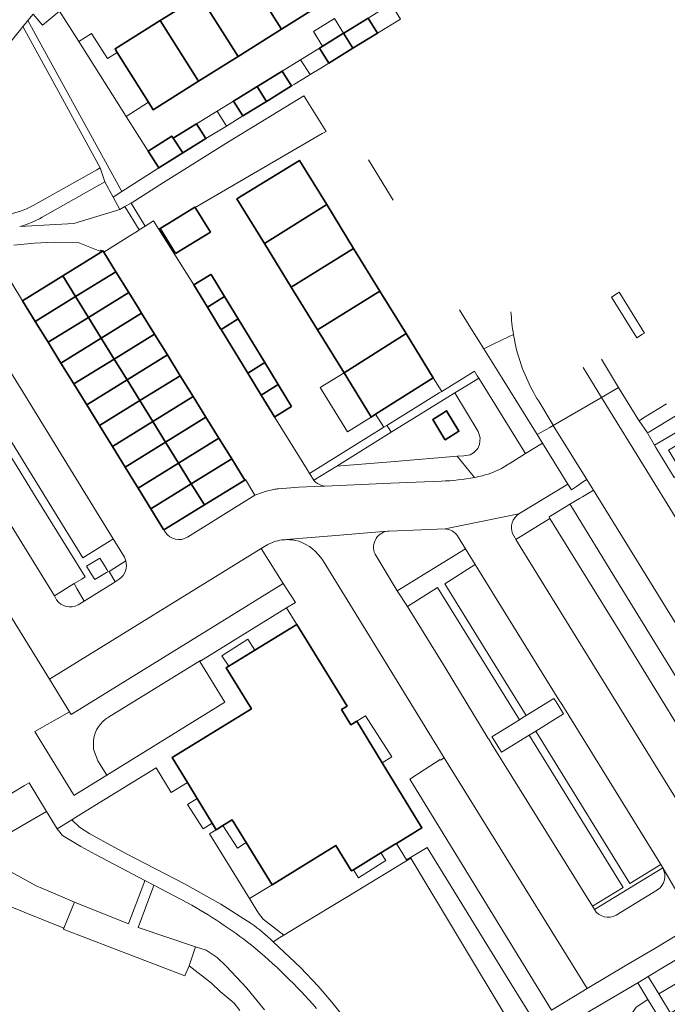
# Model space of a CAD drawing. Extents: x 147051 to 149075, y 463071 to 465537.
# Tile 195 of 229: x 147642 to 147724, y 465073 to 465197. Entities that reach past the tile are written whole.
import ezdxf

# ---------------------------------------------------------------- set-up
doc = ezdxf.new("R2010")
doc.units = 0
doc.header["$LTSCALE"] = 0.5
for name, color, linetype, lineweight in [('B-PV-GR-BEPLANTING_CULTUUR_BODEMBEDEKKER-GV', 252, 'CONTINUOUS', 18), ('B-PV-GR-BEPLANTING_CULTUUR_HEESTERS-GV', 252, 'CONTINUOUS', 18), ('B-PV-GR-STRUIK-GV', 252, 'CONTINUOUS', 13), ('B-PV-OG-BEBOUWING-GV', 6, 'CONTINUOUS', 35), ('B-PV-OG-BEBOUWING_LUIFEL-GV', 6, 'CONTINUOUS', 18), ('B-PV-OG-TERREIN_BEGROEID-GV', 252, 'CONTINUOUS', 18), ('B-PV-OG-TERREIN_ERF-GV', 252, 'CONTINUOUS', 18), ('B-PV-OG-WATER_MEER-GV', 252, 'CONTINUOUS', 18), ('B-PV-VH-GESLOTENVERHARDING-GV', 252, 'CONTINUOUS', 18), ('B-PV-VH-GESLOTENVERHARDING_ASFALT-GV', 252, 'CONTINUOUS', 18), ('B-PV-VH-OPENVERHARDING_BETONSTRAATSTEEN-GV', 252, 'CONTINUOUS', 18), ('B-PV-VH-OPENVERHARDING_TEGEL-GV', 252, 'CONTINUOUS', 18)]:
    doc.layers.add(name, color=color, linetype=linetype, lineweight=lineweight)

msp = doc.modelspace()

# ---------------------------------------------------------------- linework, layer by layer
at = {"layer": 'B-PV-GR-BEPLANTING_CULTUUR_BODEMBEDEKKER-GV', "flags": 128}
for points in [[(147695.724, 465132.773), (147688.717, 465132.503)], [(147698.292, 465130.269), (147697.272, 465131.903)], [(147689.708, 465125.031), (147698.292, 465130.269)], [(147687.061, 465129.406), (147689.708, 465125.031)]]:
    msp.add_lwpolyline(points, dxfattribs=at)
at = {"layer": 'B-PV-GR-BEPLANTING_CULTUUR_BODEMBEDEKKER-GV'}
for points in [[(147697.272, 465131.903, 0.2324683), (147695.724, 465132.773)], [(147688.509, 465132.486, 0.5449455), (147687.061, 465129.406)], [(147688.717, 465132.503, 0.023879), (147688.509, 465132.486)]]:
    msp.add_lwpolyline(points, format="xyb", dxfattribs=at)
at = {"layer": 'B-PV-GR-BEPLANTING_CULTUUR_HEESTERS-GV', "flags": 128}
for points in [[(147654.952, 465172.843), (147649.174, 465171.058)], [(147655.585, 465173.193), (147654.952, 465172.843)], [(147657.38, 465170.258), (147655.585, 465173.193)], [(147649.174, 465171.058), (147642.407, 465170.678)], [(147656.22, 465169.537), (147657.169, 465170.127)], [(147657.169, 465170.127), (147657.38, 465170.258)], [(147641.669, 465168.367), (147644.221, 465168.585)], [(147644.221, 465168.585), (147641.669, 465168.367)], [(147644.221, 465168.585), (147646.781, 465168.71)], [(147646.781, 465168.71), (147644.221, 465168.585)], [(147646.781, 465168.71), (147649.719, 465168.687)], [(147649.719, 465168.687), (147646.781, 465168.71)], [(147649.719, 465168.687), (147652.442, 465167.608)], [(147652.442, 465167.608), (147649.719, 465168.687)], [(147652.936, 465167.497), (147656.22, 465169.537)], [(147647.8, 465164.516), (147652.849, 465167.637)], [(147652.442, 465167.608), (147652.619, 465167.714)], [(147652.619, 465167.714), (147652.442, 465167.608)], [(147652.619, 465167.714), (147652.849, 465167.637)], [(147652.849, 465167.637), (147652.619, 465167.714)], [(147652.849, 465167.637), (147652.936, 465167.497)], [(147639.587, 465166.564), (147642.632, 465161.586)], [(147642.75, 465161.394), (147647.8, 465164.516)], [(147642.632, 465161.586), (147642.75, 465161.394)], [(147697.531, 465160.252), (147698.745, 465158.29)], [(147698.745, 465158.29), (147700.576, 465155.347)], [(147701.646, 465155.918), (147703.757, 465156.895)], [(147703.757, 465156.895), (147704.294, 465157.143)], [(147700.576, 465155.347), (147701.646, 465155.918)], [(147715.306, 465154.051), (147717.467, 465150.522)], [(147699.475, 465151.404), (147696.925, 465149.823)], [(147699.928, 465151.695), (147699.475, 465151.404)], [(147705.708, 465142.35), (147699.928, 465151.695)], [(147717.467, 465150.522), (147719.892, 465146.563)], [(147696.925, 465149.823), (147699.849, 465144.982)], [(147720.603, 465146.697), (147723.473, 465148.455)], [(147719.892, 465146.563), (147720.026, 465146.344)], [(147720.026, 465146.344), (147720.603, 465146.697)], [(147699.849, 465144.982), (147700.119, 465144.212)], [(147700.119, 465144.212), (147700.048, 465143.36)], [(147699.808, 465142.844), (147699.299, 465142.315)], [(147700.048, 465143.36), (147699.808, 465142.844)], [(147689.436, 465141.25), (147682.148, 465140.663)], [(147697.246, 465141.879), (147689.436, 465141.25)], [(147698.079, 465141.946), (147697.246, 465141.879)], [(147699.403, 465139.23), (147697.246, 465141.879)], [(147697.246, 465141.879), (147699.403, 465139.23)], [(147698.858, 465142.08), (147698.079, 465141.946)], [(147699.299, 465142.315), (147698.858, 465142.08)], [(147703.739, 465140.944), (147705.792, 465142.214)], [(147705.792, 465142.214), (147705.708, 465142.35)], [(147682.148, 465140.663), (147679.268, 465138.877)], [(147703.105, 465140.552), (147703.564, 465140.836)], [(147703.564, 465140.836), (147703.643, 465140.876)], [(147703.643, 465140.876), (147703.739, 465140.944)], [(147670.609, 465138.907), (147670.209, 465138.659)], [(147670.696, 465138.959), (147670.609, 465138.907)], [(147671.866, 465136.995), (147670.696, 465138.959)], [(147679.268, 465138.877), (147679.285, 465138.849)], [(147670.209, 465138.659), (147665.547, 465135.778)], [(147680.229, 465138.217), (147680.644, 465138.137)], [(147680.644, 465138.137), (147688.922, 465138.499)], [(147688.922, 465138.499), (147695.254, 465138.77)], [(147663.437, 465131.752), (147671.866, 465136.995)], [(147665.547, 465135.778), (147660.484, 465132.648)], [(147710.893, 465135.587), (147708.764, 465134.305)], [(147711.358, 465135.871), (147710.893, 465135.587)], [(147711.462, 465135.704), (147711.358, 465135.871)], [(147717.202, 465126.354), (147711.462, 465135.704)], [(147708.764, 465134.305), (147708.814, 465134.18)], [(147708.814, 465134.18), (147708.854, 465134.083)], [(147708.854, 465134.083), (147718.143, 465119.056)], [(147660.484, 465132.648), (147660.678, 465132.337)], [(147655.254, 465128.492), (147653.61, 465127.445)], [(147655.71, 465128.782), (147655.254, 465128.492)], [(147653.61, 465127.445), (147654.382, 465126.128)], [(147654.382, 465126.128), (147654.892, 465126.478)], [(147649.228, 465125.918), (147646.759, 465124.385)], [(147649.274, 465125.84), (147649.228, 465125.918)], [(147649.577, 465125.322), (147649.274, 465125.84)], [(147650.505, 465123.736), (147649.577, 465125.322)], [(147675.417, 465125.947), (147667.176, 465120.845)], [(147676.965, 465123.569), (147675.417, 465125.947)], [(147738.967, 465090.962), (147717.202, 465126.354)], [(147646.759, 465124.385), (147647.039, 465123.889)], [(147649.715, 465123.255), (147650.505, 465123.736)], [(147665.107, 465116.225), (147675.861, 465122.885)], [(147675.861, 465122.885), (147676.965, 465123.569)], [(147667.176, 465120.845), (147648.847, 465109.496)], [(147718.143, 465119.056), (147729.475, 465100.577)], [(147665.064, 465116.298), (147653.525, 465109.186)], [(147653.525, 465109.186), (147665.064, 465116.298)], [(147664.988, 465116.151), (147665.107, 465116.225)], [(147668.128, 465111.043), (147664.988, 465116.151)], [(147665.107, 465116.225), (147665.064, 465116.298)], [(147665.064, 465116.298), (147665.107, 465116.225)], [(147653.319, 465101.898), (147668.128, 465111.043)], [(147648.651, 465109.842), (147644.306, 465107.385)], [(147648.773, 465109.626), (147648.651, 465109.842)], [(147648.847, 465109.496), (147648.773, 465109.626)], [(147644.306, 465107.385), (147644.809, 465106.562)], [(147644.809, 465106.562), (147649.136, 465099.474)], [(147651.658, 465106.305), (147651.672, 465105.163)], [(147651.672, 465105.163), (147651.658, 465106.305)], [(147651.672, 465105.163), (147652.218, 465103.682)], [(147652.218, 465103.682), (147651.672, 465105.163)], [(147652.218, 465103.682), (147653.311, 465101.909)], [(147653.311, 465101.909), (147652.218, 465103.682)], [(147649.207, 465099.358), (147653.319, 465101.898)], [(147653.311, 465101.909), (147653.319, 465101.898)], [(147653.319, 465101.898), (147653.311, 465101.909)], [(147649.136, 465099.474), (147649.207, 465099.358)], [(147722.989, 465090.279), (147714.427, 465085.068)], [(147717.144, 465084.367), (147722.345, 465087.542)]]:
    msp.add_lwpolyline(points, dxfattribs=at)
at = {"layer": 'B-PV-GR-BEPLANTING_CULTUUR_HEESTERS-GV'}
for points in [[(147704.294, 465157.143, -0.025857), (147703.968, 465160.003)], [(147700.408, 465139.443, 0.0699844), (147703.105, 465140.552)], [(147679.285, 465138.849, 0.130858), (147680.229, 465138.217)], [(147695.254, 465138.77, 0.0400254), (147699.403, 465139.23)], [(147699.403, 465139.23, 0.0110802), (147700.408, 465139.443)], [(147660.678, 465132.337, 0.4034811), (147663.437, 465131.752)], [(147654.892, 465126.478, 0.3089204), (147655.71, 465128.782)], [(147647.039, 465123.889, 0.3826098), (147649.715, 465123.255)], [(147653.525, 465109.186, 0.225336), (147651.658, 465106.305)], [(147651.658, 465106.305, -0.225336), (147653.525, 465109.186)], [(147722.345, 465087.542, 0.391732), (147722.989, 465090.279)], [(147714.427, 465085.068, 0.4082485), (147717.144, 465084.367)]]:
    msp.add_lwpolyline(points, format="xyb", dxfattribs=at)
at = {"layer": 'B-PV-GR-BEPLANTING_CULTUUR_HEESTERS-GV', "flags": 128}
for points in [[(147744.872, 465151.885), (147745.712, 465152.405), (147743.54, 465155.95), (147742.694, 465155.44), (147729.582, 465147.749), (147721.954, 465143.275), (147722.125, 465142.973), (147724.432, 465139.233), (147724.672, 465139.381), (147725.449, 465139.862), (147723.716, 465142.671), (147743.298, 465154.454)], [(147688.695, 465145.343), (147688.974, 465144.894), (147696.925, 465149.823), (147699.475, 465151.404), (147699.928, 465151.695), (147699.751, 465151.981), (147699.394, 465152.559), (147698.948, 465152.276), (147695.292, 465150.009), (147694.993, 465149.824), (147688.437, 465145.759)], [(147698.858, 465142.08), (147699.299, 465142.315), (147699.808, 465142.844), (147700.048, 465143.36), (147700.119, 465144.212), (147699.849, 465144.982), (147696.925, 465149.823), (147688.974, 465144.894), (147682.148, 465140.663), (147689.436, 465141.25), (147697.246, 465141.879), (147698.079, 465141.946)], [(147695.736, 465143.938), (147695.693, 465144.007), (147694.162, 465146.49), (147695.504, 465147.345), (147695.882, 465147.586), (147697.455, 465145.026)], [(147678.73, 465139.741), (147679.268, 465138.877), (147682.148, 465140.663), (147688.974, 465144.894), (147688.695, 465145.343), (147688.437, 465145.759), (147688.043, 465145.515), (147684.274, 465143.178)], [(147705.046, 465108.853), (147701.582, 465106.724), (147701.621, 465106.662), (147702.184, 465105.754), (147702.786, 465104.785), (147706.24, 465106.905), (147707.104, 465107.429), (147710.55, 465109.593), (147709.954, 465110.56), (147709.619, 465111.104), (147709.359, 465111.526), (147705.893, 465109.371), (147705.475, 465109.115)], [(147626.785, 465097.804), (147627.636, 465097.299), (147633.866, 465093.82), (147636.851, 465092.192), (147645.78, 465097.37), (147643.613, 465100.964), (147643.026, 465100.611), (147640.238, 465098.937), (147640.131, 465099.114), (147639.005, 465100.981), (147638.052, 465100.398), (147636.965, 465099.733), (147633.759, 465097.773), (147633.468, 465097.595), (147633.241, 465097.965), (147631.546, 465100.725), (147630.835, 465100.289)], [(147675.503, 465081.831), (147677.761, 465083.204), (147683.313, 465086.582), (147691.424, 465091.515), (147691.368, 465091.595), (147690.862, 465091.29), (147689.618, 465093.355), (147689.371, 465093.203), (147687.68, 465092.162), (147684.233, 465090.041), (147683.989, 465089.891), (147683.947, 465089.959), (147682.037, 465093.07), (147674.032, 465088.158), (147671.216, 465086.43), (147672.344, 465084.603), (147672.933, 465083.862), (147673.296, 465083.543)], [(147704.936, 465068.982), (147705.123, 465068.901), (147705.208, 465069.047), (147706.066, 465070.513), (147706.261, 465070.673), (147706.84, 465071.149), (147703.946, 465075.783), (147693.458, 465092.854), (147691.368, 465091.595), (147691.424, 465091.515), (147703.638, 465071.184)], [(147730.796, 465079.376), (147722.516, 465074.471), (147723.977, 465072.067), (147732.224, 465077.082)], [(147721.14, 465073.774), (147719.674, 465072.804), (147713.148, 465063.352), (147715.237, 465061.714), (147721.262, 465070.38), (147722.664, 465071.256)]]:
    msp.add_lwpolyline(points, close=True, dxfattribs=at)
at = {"layer": 'B-PV-GR-STRUIK-GV', "flags": 128}
msp.add_lwpolyline([(147642.407, 465170.678), (147649.174, 465171.058), (147654.952, 465172.843), (147654.118, 465174.389), (147653.093, 465176.29), (147645.208, 465171.849)], dxfattribs=at)
at = {"layer": 'B-PV-GR-STRUIK-GV'}
msp.add_lwpolyline([(147645.208, 465171.849, -0.0532853), (147642.407, 465170.678)], format="xyb", dxfattribs=at)
at = {"layer": 'B-PV-OG-BEBOUWING-GV', "flags": 128}
for points in [[(147675.762, 465206.398), (147670.403, 465203.033), (147675.203, 465195.427), (147680.552, 465198.787)], [(147670.403, 465203.033), (147664.984, 465199.63), (147669.775, 465192.019), (147675.203, 465195.427)], [(147664.984, 465199.63), (147660.023, 465196.515), (147664.807, 465188.899), (147669.775, 465192.019)], [(147686.071, 465196.808), (147683.018, 465194.93), (147682.99, 465194.913), (147684.027, 465193.266), (147684.171, 465193.037), (147687.25, 465194.931)], [(147654.631, 465192.509), (147658.553, 465186.264), (147659.135, 465185.337), (147664.807, 465188.899), (147660.023, 465196.515), (147654.352, 465192.953)], [(147681.143, 465191.175), (147684.171, 465193.037), (147684.027, 465193.266), (147682.99, 465194.913), (147679.964, 465193.052)], [(147675.649, 465189.637), (147675.305, 465190.186), (147672.246, 465188.305), (147672.15, 465188.246), (147673.25, 465186.498), (147673.33, 465186.372), (147676.481, 465188.311)], [(147670.366, 465184.549), (147673.33, 465186.372), (147673.25, 465186.498), (147672.15, 465188.246), (147669.188, 465186.424)], [(147664.571, 465183.584), (147661.64, 465181.781), (147662.859, 465179.929), (147665.75, 465181.708)], [(147662.859, 465179.929), (147661.64, 465181.781), (147661.471, 465182.027), (147658.505, 465180.147), (147659.846, 465178.032)], [(147673.072, 465168.569), (147680.879, 465173.432), (147677.466, 465178.981), (147669.632, 465174.163)], [(147680.879, 465173.432), (147673.072, 465168.569), (147676.442, 465163.089), (147684.252, 465167.947)], [(147661.949, 465167.291), (147666.302, 465169.997), (147664.398, 465173.06), (147664.352, 465173.134), (147661.729, 465171.503), (147659.999, 465170.428)], [(147652.849, 465167.637), (147647.8, 465164.516), (147649.411, 465161.907), (147654.461, 465165.029), (147652.936, 465167.497)], [(147687.553, 465162.58), (147684.252, 465167.947), (147676.442, 465163.089), (147679.745, 465157.719)], [(147656.074, 465162.42), (147654.461, 465165.029), (147649.411, 465161.907), (147651.023, 465159.297)], [(147649.411, 465161.907), (147647.8, 465164.516), (147642.75, 465161.394), (147644.36, 465158.785)], [(147665.928, 465160.574), (147668.08, 465161.9), (147666.382, 465164.685), (147666.344, 465164.662), (147664.221, 465163.367)], [(147657.686, 465159.812), (147657.374, 465160.318), (147656.074, 465162.42), (147651.023, 465159.297), (147652.634, 465156.689)], [(147687.553, 465162.58), (147679.745, 465157.719), (147683.057, 465152.334), (147690.821, 465157.266)], [(147649.411, 465161.907), (147644.36, 465158.785), (147645.97, 465156.174), (147651.023, 465159.297)], [(147667.588, 465157.859), (147667.636, 465157.78), (147669.778, 465159.115), (147668.08, 465161.9), (147665.928, 465160.574)], [(147652.634, 465156.689), (147654.245, 465154.08), (147659.298, 465157.204), (147657.686, 465159.812)], [(147645.97, 465156.174), (147647.58, 465153.565), (147652.634, 465156.689), (147651.023, 465159.297)], [(147670.98, 465152.303), (147673.118, 465153.636), (147669.778, 465159.115), (147667.636, 465157.78), (147670.861, 465152.497), (147670.862, 465152.496)], [(147654.245, 465154.08), (147652.634, 465156.689), (147647.58, 465153.565), (147649.19, 465150.955)], [(147654.245, 465154.08), (147655.856, 465151.47), (147660.91, 465154.595), (147659.298, 465157.204)], [(147686.372, 465146.944), (147686.458, 465146.803), (147687.013, 465147.145), (147694.237, 465151.711), (147690.821, 465157.266), (147683.057, 465152.334)], [(147654.245, 465154.08), (147649.19, 465150.955), (147650.8, 465148.346), (147655.856, 465151.47)], [(147655.856, 465151.47), (147657.467, 465148.861), (147662.523, 465151.987), (147660.91, 465154.595)], [(147670.98, 465152.303), (147672.68, 465149.555), (147674.799, 465150.879), (147673.118, 465153.636)], [(147650.8, 465148.346), (147652.41, 465145.735), (147657.467, 465148.861), (147655.856, 465151.47)], [(147664.135, 465149.38), (147662.523, 465151.987), (147657.467, 465148.861), (147659.078, 465146.254)], [(147676.481, 465148.121), (147674.799, 465150.879), (147672.68, 465149.555), (147674.333, 465146.811), (147674.366, 465146.831)], [(147659.078, 465146.254), (147657.467, 465148.861), (147652.41, 465145.735), (147654.019, 465143.127)], [(147665.747, 465146.771), (147664.135, 465149.38), (147659.078, 465146.254), (147660.689, 465143.645)], [(147695.693, 465144.007), (147695.736, 465143.938), (147697.455, 465145.026), (147695.882, 465147.586), (147695.504, 465147.345), (147694.162, 465146.49)], [(147659.078, 465146.254), (147654.019, 465143.127), (147655.629, 465140.518), (147660.689, 465143.645)], [(147660.689, 465143.645), (147662.3, 465141.035), (147667.359, 465144.163), (147665.747, 465146.771)], [(147668.972, 465141.555), (147667.359, 465144.163), (147662.3, 465141.035), (147663.911, 465138.426)], [(147660.689, 465143.645), (147655.629, 465140.518), (147657.239, 465137.907), (147662.3, 465141.035)], [(147663.911, 465138.426), (147665.547, 465135.778), (147670.209, 465138.659), (147670.609, 465138.907), (147669.435, 465140.806), (147668.972, 465141.555)], [(147663.911, 465138.426), (147662.3, 465141.035), (147657.239, 465137.907), (147658.849, 465135.298)], [(147658.849, 465135.298), (147660.445, 465132.711), (147660.484, 465132.648), (147665.547, 465135.778), (147663.911, 465138.426)], [(147663.451, 465100.984), (147664.65, 465098.99), (147666.51, 465095.899), (147667.013, 465095.063), (147667.875, 465095.592), (147669.034, 465096.303), (147670.788, 465093.444), (147674.032, 465088.158), (147682.037, 465093.07), (147683.947, 465089.959), (147683.989, 465089.891), (147684.233, 465090.041), (147687.68, 465092.162), (147689.371, 465093.203), (147689.618, 465093.355), (147692.809, 465095.319), (147687.823, 465103.468), (147684.642, 465108.667), (147683.922, 465108.225), (147682.75, 465110.135), (147683.442, 465110.56), (147677.152, 465120.81), (147671.887, 465117.579), (147668.597, 465115.561), (147668.291, 465115.373), (147671.452, 465110.223), (147661.521, 465104.129)]]:
    msp.add_lwpolyline(points, close=True, dxfattribs=at)
at = {"layer": 'B-PV-OG-BEBOUWING_LUIFEL-GV', "flags": 128}
for points in [[(147690.122, 465196.699), (147688.957, 465198.583), (147688.629, 465198.381), (147686.071, 465196.808), (147687.25, 465194.931)], [(147682.99, 465194.913), (147681.858, 465196.754), (147679.24, 465195.144), (147680.372, 465193.303)], [(147649.806, 465193.872), (147651.805, 465190.718), (147655.753, 465184.489), (147658.553, 465186.264), (147654.631, 465192.509), (147653.42, 465191.742), (147651.399, 465194.893)], [(147677.614, 465191.606), (147678.797, 465189.732), (147680.126, 465190.549), (147681.143, 465191.175), (147679.964, 465193.052)], [(147677.614, 465191.606), (147675.305, 465190.186), (147675.649, 465189.637), (147676.481, 465188.311), (147676.833, 465188.528), (147678.547, 465189.578), (147678.797, 465189.732)], [(147667.149, 465185.17), (147668.328, 465183.294), (147670.366, 465184.549), (147669.188, 465186.424)], [(147664.571, 465183.584), (147665.75, 465181.708), (147668.328, 465183.294), (147667.149, 465185.17)], [(147720.704, 465157.33), (147717.606, 465162.352), (147717.545, 465162.451), (147717.296, 465162.298), (147716.577, 465161.854), (147719.736, 465156.733), (147720.475, 465157.189)], [(147683.057, 465152.334), (147680.067, 465150.496), (147683.468, 465144.965), (147686.458, 465146.803)], [(147688.043, 465145.515), (147688.437, 465145.759), (147694.993, 465149.824), (147695.292, 465150.009), (147694.237, 465151.711), (147687.013, 465147.145)], [(147668.597, 465115.561), (147671.887, 465117.579), (147671.006, 465118.951), (147667.758, 465116.868)], [(147684.642, 465108.667), (147687.823, 465103.468), (147689.05, 465104.218), (147685.757, 465109.351)], [(147666.51, 465095.899), (147664.65, 465098.99), (147663.44, 465098.214), (147665.387, 465095.179)], [(147667.875, 465095.592), (147669.7, 465092.747), (147670.788, 465093.444), (147669.034, 465096.303)], [(147687.68, 465092.162), (147684.233, 465090.041), (147684.88, 465089.033), (147688.286, 465091.218)]]:
    msp.add_lwpolyline(points, close=True, dxfattribs=at)
at = {"layer": 'B-PV-OG-TERREIN_BEGROEID-GV', "flags": 128}
for points in [[(147655.192, 465175.072), (147659.846, 465178.032), (147658.505, 465180.147), (147655.753, 465184.489), (147651.805, 465190.718), (147649.806, 465193.872), (147647.388, 465197.688), (147645.271, 465195.947), (147644.078, 465197.312), (147643.442, 465196.529), (147648.109, 465188.007)], [(147661.729, 465171.503), (147664.352, 465173.134), (147664.398, 465173.06), (147680.321, 465182.346), (147680.795, 465182.621), (147679.975, 465183.944), (147678.095, 465186.967), (147678.021, 465187.086), (147668.591, 465181.292), (147660.419, 465176.227), (147656.372, 465173.64), (147658.144, 465170.747), (147659.183, 465171.403), (147659.819, 465170.389), (147659.969, 465170.476), (147659.999, 465170.428)], [(147721.954, 465143.275), (147729.582, 465147.749), (147742.694, 465155.44), (147743.54, 465155.95), (147742.42, 465157.779), (147721.256, 465144.922), (147721.252, 465144.911), (147721.084, 465144.809), (147721.162, 465144.671)], [(147711.462, 465135.704), (147717.202, 465126.354), (147738.967, 465090.962), (147742.421, 465087.31), (147754.424, 465068.054), (147754.447, 465068.017), (147756.024, 465068.965), (147756.476, 465069.237), (147756.452, 465069.277), (147756.416, 465069.335), (147753.813, 465073.525), (147753.788, 465073.566), (147736.857, 465101.053), (147714.315, 465137.634), (147713.755, 465137.296), (147712.92, 465136.791), (147712.548, 465136.597), (147711.358, 465135.871)], [(147633.866, 465093.82), (147627.636, 465097.299), (147624.569, 465095.213), (147631.263, 465090.649), (147635.087, 465088.094), (147636.684, 465087.25), (147642.949, 465084.743), (147647.921, 465082.741), (147649.271, 465085.97), (147646.06, 465087.351), (147644.482, 465088.03), (147643.721, 465088.445), (147636.851, 465092.192)], [(147636.851, 465092.192), (147643.721, 465088.445), (147644.482, 465088.03), (147646.06, 465087.351), (147649.271, 465085.97), (147656.038, 465083.25), (147656.085, 465083.373), (147657.971, 465088.332), (147658.105, 465088.685), (147651.924, 465091.957), (147650.056, 465092.955), (147647.767, 465094.333), (147647.107, 465095.168), (147645.78, 465097.37)], [(147723.381, 465077.984), (147721.18, 465076.669), (147722.516, 465074.471), (147730.796, 465079.376), (147729.428, 465081.599), (147728.816, 465081.233)], [(147707.099, 465068.209), (147707.12, 465068.192), (147711.097, 465064.946), (147713.148, 465063.352), (147719.674, 465072.804), (147721.14, 465073.774), (147719.892, 465075.887), (147708.148, 465068.986), (147707.227, 465068.304)]]:
    msp.add_lwpolyline(points, close=True, dxfattribs=at)
for points in [[(147642.817, 465195.76), (147642.56, 465195.444)], [(147647.271, 465187.613), (147642.817, 465195.76)], [(147642.56, 465195.444), (147631.255, 465181.53)], [(147652.498, 465178.052), (147647.271, 465187.613)], [(147644.111, 465173.329), (147652.057, 465177.804)], [(147652.057, 465177.804), (147652.498, 465178.052)], [(147703.757, 465156.895), (147701.646, 465155.918)], [(147704.294, 465157.143), (147703.757, 465156.895)], [(147701.646, 465155.918), (147700.576, 465155.347)], [(147700.576, 465155.347), (147702.854, 465151.696)], [(147702.854, 465151.696), (147707.262, 465144.631)], [(147709.256, 465145.778), (147707.451, 465148.775)], [(147707.262, 465144.631), (147708.482, 465145.302)], [(147708.482, 465145.302), (147708.781, 465145.466)], [(147708.781, 465145.466), (147708.843, 465145.502)], [(147708.843, 465145.502), (147709.272, 465145.752)], [(147709.272, 465145.752), (147709.256, 465145.778)], [(147674.161, 465081.015), (147675.016, 465081.535), (147675.503, 465081.831), (147673.296, 465083.543), (147672.933, 465083.862), (147672.344, 465084.603), (147671.216, 465086.43), (147666.204, 465094.566), (147667.013, 465095.063), (147666.51, 465095.899), (147664.65, 465098.99), (147663.451, 465100.984), (147661.383, 465099.736), (147659.49, 465102.823), (147650.185, 465097.116), (147648.946, 465096.32)], [(147648.946, 465096.32), (147649.922, 465095.369), (147651.177, 465094.554), (147655.707, 465092.104), (147663.071, 465088.281), (147667.608, 465085.747), (147671.416, 465083.304)], [(147691.424, 465091.515), (147683.313, 465086.582)], [(147703.638, 465071.184), (147691.424, 465091.515)], [(147663.45, 465085.89), (147659.236, 465088.1), (147659.094, 465087.723), (147657.246, 465082.813), (147664.436, 465080.377), (147665.79, 465079.952), (147667.159, 465079.04), (147668.277, 465077.955), (147670.859, 465075.206), (147673.066, 465072.486)], [(147683.313, 465086.582), (147677.761, 465083.204)], [(147677.761, 465083.204), (147675.503, 465081.831)], [(147675.016, 465081.535), (147674.161, 465081.015)], [(147674.161, 465081.015), (147677.618, 465077.776)], [(147675.503, 465081.831), (147675.016, 465081.535)], [(147673.066, 465072.486), (147670.859, 465075.206), (147668.277, 465077.955), (147667.159, 465079.04), (147665.79, 465079.952), (147664.436, 465080.377), (147663.626, 465077.991), (147666.431, 465075.821), (147667.52, 465074.792), (147669.265, 465073.316), (147670.007, 465072.399)], [(147677.618, 465077.776), (147679.815, 465075.44)], [(147679.815, 465075.44), (147681.515, 465073.428)], [(147681.515, 465073.428), (147683.369, 465071.129)]]:
    msp.add_lwpolyline(points, dxfattribs=at)
at = {"layer": 'B-PV-OG-TERREIN_BEGROEID-GV'}
for points in [[(147640.564, 465172.178, 0.0944702), (147644.111, 465173.329)], [(147704.786, 465154.821, -0.0214813), (147704.294, 465157.143)], [(147707.451, 465148.775, -0.069936), (147704.786, 465154.821)], [(147671.438, 465080.597, 0.0410127), (147663.45, 465085.89)], [(147671.416, 465083.304, -0.0401575), (147674.161, 465081.015)], [(147679.601, 465072.663, 0.0428041), (147671.438, 465080.597)]]:
    msp.add_lwpolyline(points, format="xyb", dxfattribs=at)
at = {"layer": 'B-PV-OG-TERREIN_ERF-GV', "flags": 128}
for points in [[(147680.552, 465198.787), (147675.203, 465195.427), (147669.775, 465192.019), (147664.807, 465188.899), (147659.135, 465185.337), (147658.553, 465186.264), (147654.631, 465192.509), (147654.352, 465192.953), (147660.023, 465196.515), (147664.984, 465199.63), (147670.403, 465203.033), (147675.762, 465206.398), (147679.994, 465209.036), (147679.992, 465211.653), (147683.101, 465213.624), (147686.078, 465208.882), (147683.179, 465207.061), (147686.162, 465202.31)], [(147673.072, 465168.569), (147669.632, 465174.163), (147677.466, 465178.981), (147680.879, 465173.432), (147684.252, 465167.947), (147687.553, 465162.58), (147690.821, 465157.266), (147694.237, 465151.711), (147687.013, 465147.145), (147686.458, 465146.803), (147686.372, 465146.944), (147683.057, 465152.334), (147679.745, 465157.719), (147676.442, 465163.089)], [(147671.216, 465086.43), (147674.032, 465088.158), (147670.788, 465093.444), (147669.034, 465096.303), (147667.875, 465095.592), (147667.013, 465095.063), (147666.204, 465094.566)]]:
    msp.add_lwpolyline(points, close=True, dxfattribs=at)
at = {"layer": 'B-PV-OG-WATER_MEER-GV', "flags": 128}
msp.add_lwpolyline([(147670.007, 465072.399), (147669.265, 465073.316), (147667.52, 465074.792), (147666.431, 465075.821), (147663.626, 465077.991), (147663.088, 465076.765), (147647.86, 465082.587), (147647.921, 465082.741), (147642.949, 465084.743), (147636.684, 465087.25)], dxfattribs=at)
at = {"layer": 'B-PV-VH-GESLOTENVERHARDING-GV', "flags": 128}
msp.add_lwpolyline([(147653.483, 465127.418), (147653.333, 465127.67), (147653.025, 465128.185), (147652.468, 465129.118), (147650.78, 465128.089), (147651.363, 465127.144), (147651.804, 465126.429), (147653.282, 465127.299)], close=True, dxfattribs=at)
at = {"layer": 'B-PV-VH-GESLOTENVERHARDING_ASFALT-GV', "flags": 128}
for points in [[(147642.632, 465161.586), (147639.587, 465166.564)], [(147642.75, 465161.394), (147642.632, 465161.586)], [(147644.36, 465158.785), (147642.75, 465161.394)], [(147645.97, 465156.174), (147644.36, 465158.785)], [(147638.922, 465156.178), (147643.116, 465149.415)], [(147647.58, 465153.565), (147645.97, 465156.174)], [(147649.19, 465150.955), (147647.58, 465153.565)], [(147715.323, 465149.274), (147713.02, 465153.017)], [(147650.8, 465148.346), (147649.19, 465150.955)], [(147643.116, 465149.415), (147652.041, 465134.91)], [(147707.451, 465148.775), (147709.256, 465145.778)], [(147709.272, 465145.752), (147715.099, 465149.143)], [(147715.099, 465149.143), (147715.323, 465149.274)], [(147652.41, 465145.735), (147650.8, 465148.346)], [(147654.019, 465143.127), (147652.41, 465145.735)], [(147709.256, 465145.778), (147709.272, 465145.752)], [(147655.629, 465140.518), (147654.019, 465143.127)], [(147707.926, 465143.523), (147705.792, 465142.214)], [(147711.097, 465138.388), (147707.926, 465143.523)], [(147705.792, 465142.214), (147703.739, 465140.944)], [(147657.239, 465137.907), (147655.629, 465140.518)], [(147703.564, 465140.836), (147703.105, 465140.552)], [(147703.643, 465140.876), (147703.564, 465140.836)], [(147703.739, 465140.944), (147703.643, 465140.876)], [(147646.759, 465124.385), (147638.196, 465138.241)], [(147658.849, 465135.298), (147657.239, 465137.907)], [(147677.404, 465137.996), (147674.843, 465137.825)], [(147679.329, 465138.08), (147677.404, 465137.996)], [(147680.644, 465138.137), (147679.329, 465138.08)], [(147688.922, 465138.499), (147680.644, 465138.137)], [(147695.254, 465138.77), (147688.922, 465138.499)], [(147704.95, 465134.652), (147711.097, 465138.388)], [(147671.866, 465136.995), (147663.437, 465131.752)], [(147672.822, 465137.353), (147671.866, 465136.995)], [(147660.445, 465132.711), (147658.849, 465135.298)], [(147652.041, 465134.91), (147654.109, 465131.52)], [(147695.724, 465132.773), (147704.95, 465134.652)], [(147704.95, 465134.652), (147695.724, 465132.773)], [(147660.484, 465132.648), (147660.445, 465132.711)], [(147660.678, 465132.337), (147660.484, 465132.648)], [(147688.717, 465132.503), (147695.724, 465132.773)], [(147654.109, 465131.52), (147655.537, 465129.217)], [(147688.509, 465132.486), (147682.021, 465131.953), (147675.84, 465131.436)], [(147675.84, 465131.436), (147682.021, 465131.953)], [(147682.021, 465131.953), (147688.509, 465132.486)], [(147697.272, 465131.903), (147698.292, 465130.269), (147699.498, 465128.318), (147703.681, 465121.548), (147709.992, 465111.334), (147710.328, 465110.79), (147722.736, 465090.71), (147722.989, 465090.279), (147727.111, 465083.257), (147727.944, 465083.758)], [(147727.071, 465095.029), (147725.259, 465097.993), (147713.559, 465116.912), (147704.591, 465131.467), (147704.496, 465131.635), (147704.182, 465132.191)], [(147646.121, 465113.957), (147672.675, 465130.326)], [(147672.675, 465130.326), (147673.506, 465130.823)], [(147655.537, 465129.217), (147655.71, 465128.782)], [(147714.427, 465085.068), (147714.208, 465085.479), (147701.751, 465105.485), (147701.18, 465106.402), (147701.125, 465106.49), (147695.712, 465115.409), (147690.989, 465123.065), (147689.708, 465125.031), (147687.061, 465129.406)], [(147680.419, 465128.776), (147688.232, 465116.085), (147695.587, 465104.066), (147713.517, 465075.165), (147718.493, 465078.106), (147721.996, 465080.182), (147727.111, 465083.257), (147722.989, 465090.279)], [(147654.892, 465126.478), (147654.382, 465126.128)], [(147654.107, 465125.959), (147651.504, 465124.352)], [(147654.382, 465126.128), (147654.107, 465125.959)], [(147639.602, 465124.534), (147646.121, 465113.957)], [(147647.039, 465123.889), (147646.759, 465124.385)], [(147651.504, 465124.352), (147650.505, 465123.736)], [(147650.505, 465123.736), (147649.715, 465123.255)], [(147648.946, 465096.32), (147647.107, 465095.168)], [(147649.922, 465095.369), (147648.946, 465096.32)], [(147647.107, 465095.168), (147647.767, 465094.333)], [(147651.177, 465094.554), (147649.922, 465095.369)], [(147655.707, 465092.104), (147651.177, 465094.554)], [(147647.767, 465094.333), (147650.056, 465092.955)], [(147650.056, 465092.955), (147651.924, 465091.957)], [(147651.924, 465091.957), (147658.105, 465088.685)], [(147663.071, 465088.281), (147655.707, 465092.104)], [(147658.105, 465088.685), (147659.236, 465088.1)], [(147667.608, 465085.747), (147663.071, 465088.281)], [(147659.236, 465088.1), (147663.45, 465085.89)], [(147722.345, 465087.542), (147717.144, 465084.367)], [(147671.416, 465083.304), (147667.608, 465085.747)], [(147677.618, 465077.776), (147674.161, 465081.015)], [(147679.815, 465075.44), (147677.618, 465077.776)], [(147681.515, 465073.428), (147679.815, 465075.44)], [(147683.369, 465071.129), (147681.515, 465073.428)]]:
    msp.add_lwpolyline(points, dxfattribs=at)
at = {"layer": 'B-PV-VH-GESLOTENVERHARDING_ASFALT-GV'}
for points in [[(147703.968, 465160.003, 0.025857), (147704.294, 465157.143)], [(147704.294, 465157.143, 0.0214813), (147704.786, 465154.821)], [(147704.786, 465154.821, 0.069936), (147707.451, 465148.775)], [(147703.105, 465140.552, -0.0699844), (147700.408, 465139.443)], [(147699.403, 465139.23, -0.0400254), (147695.254, 465138.77)], [(147700.408, 465139.443, -0.0110802), (147699.403, 465139.23)], [(147674.221, 465137.728, 0.0363348), (147672.822, 465137.353)], [(147674.843, 465137.825, 0.0146155), (147674.221, 465137.728)], [(147704.182, 465132.191, -0.3559099), (147704.95, 465134.652)], [(147695.724, 465132.773, -0.2324683), (147697.272, 465131.903)], [(147663.437, 465131.752, -0.4034811), (147660.678, 465132.337)], [(147673.506, 465130.823, -0.1020384), (147675.532, 465131.42)], [(147675.532, 465131.42, -0.0129521), (147675.84, 465131.436)], [(147675.84, 465131.436, -0.074917), (147677.374, 465131.241)], [(147687.061, 465129.406, -0.5449455), (147688.509, 465132.486)], [(147688.509, 465132.486, -0.023879), (147688.717, 465132.503)], [(147677.374, 465131.241, -0.1724138), (147680.419, 465128.776)], [(147655.71, 465128.782, -0.3089204), (147654.892, 465126.478)], [(147649.715, 465123.255, -0.3826098), (147647.039, 465123.889)], [(147722.989, 465090.279, -0.391732), (147722.345, 465087.542)], [(147663.45, 465085.89, -0.0410127), (147671.438, 465080.597)], [(147717.144, 465084.367, -0.4082485), (147714.427, 465085.068)], [(147674.161, 465081.015, 0.0401575), (147671.416, 465083.304)], [(147671.438, 465080.597, -0.0428041), (147679.601, 465072.663)]]:
    msp.add_lwpolyline(points, format="xyb", dxfattribs=at)
at = {"layer": 'B-PV-VH-GESLOTENVERHARDING_ASFALT-GV', "flags": 128}
msp.add_lwpolyline([(147756.923, 465081.73), (147753.607, 465087.219), (147750.981, 465091.453), (147746.811, 465098.247), (147737.723, 465112.945), (147719.801, 465142.017), (147716.754, 465146.949), (147715.323, 465149.274), (147715.099, 465149.143), (147709.272, 465145.752), (147713.498, 465138.979), (147714.315, 465137.634), (147736.857, 465101.053), (147753.788, 465073.566), (147753.813, 465073.525), (147759.308, 465076.91), (147759.72, 465077.164)], close=True, dxfattribs=at)
at = {"layer": 'B-PV-VH-OPENVERHARDING_BETONSTRAATSTEEN-GV', "flags": 128}
for points in [[(147686.119, 465179.044), (147689.205, 465174.006)], [(147659.183, 465171.403), (147658.144, 465170.747)], [(147659.819, 465170.389), (147659.183, 465171.403)], [(147657.169, 465170.127), (147656.22, 465169.537)], [(147657.38, 465170.258), (147657.169, 465170.127)], [(147658.144, 465170.747), (147657.38, 465170.258)], [(147664.221, 465163.367), (147659.819, 465170.389)], [(147656.22, 465169.537), (147652.936, 465167.497)], [(147652.936, 465167.497), (147654.461, 465165.029)], [(147654.461, 465165.029), (147656.074, 465162.42)], [(147656.074, 465162.42), (147657.374, 465160.318)], [(147665.928, 465160.574), (147664.221, 465163.367)], [(147657.374, 465160.318), (147657.686, 465159.812)], [(147657.686, 465159.812), (147659.298, 465157.204)], [(147667.588, 465157.859), (147665.928, 465160.574)], [(147667.636, 465157.78), (147667.588, 465157.859)], [(147670.861, 465152.497), (147667.636, 465157.78)], [(147659.298, 465157.204), (147660.91, 465154.595)], [(147660.91, 465154.595), (147662.523, 465151.987)], [(147670.862, 465152.496), (147670.861, 465152.497)], [(147670.98, 465152.303), (147670.862, 465152.496)], [(147662.523, 465151.987), (147664.135, 465149.38)], [(147672.68, 465149.555), (147670.98, 465152.303)], [(147664.135, 465149.38), (147665.747, 465146.771)], [(147674.333, 465146.811), (147672.68, 465149.555)], [(147665.747, 465146.771), (147667.359, 465144.163)], [(147674.36, 465146.767), (147674.333, 465146.811)], [(147678.424, 465140.234), (147674.36, 465146.767)], [(147667.359, 465144.163), (147668.972, 465141.555)], [(147668.972, 465141.555), (147669.435, 465140.806)], [(147669.435, 465140.806), (147670.609, 465138.907)], [(147678.73, 465139.741), (147678.424, 465140.234)], [(147670.609, 465138.907), (147670.696, 465138.959)], [(147670.696, 465138.959), (147671.866, 465136.995)], [(147679.268, 465138.877), (147678.73, 465139.741)], [(147679.285, 465138.849), (147679.268, 465138.877)], [(147674.843, 465137.825), (147677.404, 465137.996)], [(147677.404, 465137.996), (147679.329, 465138.08)], [(147679.329, 465138.08), (147680.644, 465138.137)], [(147680.644, 465138.137), (147680.229, 465138.217)], [(147671.866, 465136.995), (147672.822, 465137.353)]]:
    msp.add_lwpolyline(points, dxfattribs=at)
for points in [[(147635.091, 465153.808), (147638.202, 465148.782), (147646.433, 465135.469), (147650.304, 465129.164), (147653.73, 465131.285), (147654.109, 465131.52), (147652.041, 465134.91), (147643.116, 465149.415), (147638.922, 465156.178), (147638.579, 465155.966)], [(147630.383, 465150.911), (147631.467, 465149.142), (147638.196, 465138.241), (147646.759, 465124.385), (147649.228, 465125.918), (147650.183, 465126.497), (147650.604, 465126.752), (147644.476, 465136.683), (147638.553, 465146.27), (147634.229, 465153.268), (147633.87, 465153.048), (147631.728, 465151.735)], [(147725.259, 465097.993), (147728.938, 465100.255), (147729.475, 465100.577), (147718.143, 465119.056), (147708.854, 465134.083), (147704.591, 465131.467), (147713.559, 465116.912)], [(147648.773, 465109.626), (147648.847, 465109.496), (147667.176, 465120.845), (147675.417, 465125.947), (147672.675, 465130.326), (147646.121, 465113.957), (147648.651, 465109.842)], [(147695.675, 465125.9), (147700.526, 465118.052), (147705.893, 465109.371), (147709.359, 465111.526), (147709.619, 465111.104), (147709.954, 465110.56), (147710.55, 465109.593), (147707.104, 465107.429), (147718.872, 465088.337), (147722.736, 465090.71), (147710.328, 465110.79), (147709.992, 465111.334), (147703.681, 465121.548), (147699.498, 465128.318)], [(147701.18, 465106.402), (147701.751, 465105.485), (147714.208, 465085.479), (147718.029, 465087.809), (147706.24, 465106.905), (147702.786, 465104.785), (147702.184, 465105.754), (147701.621, 465106.662), (147701.582, 465106.724), (147705.046, 465108.853), (147694.773, 465125.419), (147690.989, 465123.065), (147695.712, 465115.409), (147701.125, 465106.49)], [(147713.517, 465075.165), (147695.587, 465104.066), (147695.156, 465103.806), (147695.115, 465103.874), (147693.099, 465102.564), (147693.097, 465102.562), (147691.298, 465101.393), (147709.036, 465072.447), (147712.784, 465074.72)], [(147659.236, 465088.1), (147658.105, 465088.685), (147657.971, 465088.332), (147656.085, 465083.373), (147656.038, 465083.25), (147649.271, 465085.97), (147647.921, 465082.741), (147647.86, 465082.587), (147663.088, 465076.765), (147663.626, 465077.991), (147664.436, 465080.377), (147657.246, 465082.813), (147659.094, 465087.723)]]:
    msp.add_lwpolyline(points, close=True, dxfattribs=at)
at = {"layer": 'B-PV-VH-OPENVERHARDING_BETONSTRAATSTEEN-GV'}
for points in [[(147680.229, 465138.217, -0.130858), (147679.285, 465138.849)], [(147672.822, 465137.353, -0.0363348), (147674.221, 465137.728)], [(147674.221, 465137.728, -0.0146155), (147674.843, 465137.825)]]:
    msp.add_lwpolyline(points, format="xyb", dxfattribs=at)
at = {"layer": 'B-PV-VH-OPENVERHARDING_TEGEL-GV', "flags": 128}
for points in [[(147654.118, 465174.389), (147655.192, 465175.072), (147648.109, 465188.007), (147643.442, 465196.529), (147643.143, 465196.161), (147642.817, 465195.76), (147647.271, 465187.613), (147652.498, 465178.052), (147653.093, 465176.29)], [(147655.585, 465173.193), (147657.38, 465170.258), (147658.144, 465170.747), (147656.372, 465173.64)], [(147649.228, 465125.918), (147649.274, 465125.84), (147649.577, 465125.322), (147650.505, 465123.736), (147651.504, 465124.352), (147654.107, 465125.959), (147654.382, 465126.128), (147653.61, 465127.445), (147655.254, 465128.492), (147655.71, 465128.782), (147655.537, 465129.217), (147654.109, 465131.52), (147653.73, 465131.285), (147650.304, 465129.164), (147646.433, 465135.469), (147638.202, 465148.782), (147635.091, 465153.808), (147634.762, 465153.602), (147634.229, 465153.268), (147638.553, 465146.27), (147644.476, 465136.683), (147650.604, 465126.752), (147650.183, 465126.497)], [(147713.498, 465138.979), (147709.272, 465145.752), (147708.843, 465145.502), (147708.781, 465145.466), (147708.482, 465145.302), (147707.262, 465144.631), (147707.926, 465143.523), (147711.097, 465138.388), (147711.541, 465137.689), (147711.791, 465137.834), (147711.828, 465137.86), (147712.189, 465138.112), (147713.057, 465138.718), (147713.488, 465138.973)], [(147705.475, 465109.115), (147705.893, 465109.371), (147700.526, 465118.052), (147695.675, 465125.9), (147699.498, 465128.318), (147698.292, 465130.269), (147689.708, 465125.031), (147690.989, 465123.065), (147694.773, 465125.419), (147705.046, 465108.853)], [(147651.804, 465126.429), (147651.363, 465127.144), (147650.78, 465128.089), (147652.468, 465129.118), (147653.025, 465128.185), (147653.333, 465127.67), (147653.483, 465127.418), (147653.282, 465127.299)], [(147722.989, 465090.279), (147722.736, 465090.71), (147718.872, 465088.337), (147707.104, 465107.429), (147706.24, 465106.905), (147718.029, 465087.809), (147714.208, 465085.479), (147714.427, 465085.068)]]:
    msp.add_lwpolyline(points, close=True, dxfattribs=at)
for points in [[(147652.057, 465177.804), (147644.111, 465173.329)], [(147652.498, 465178.052), (147652.057, 465177.804)], [(147653.093, 465176.29), (147652.498, 465178.052)], [(147645.208, 465171.849), (147653.093, 465176.29)], [(147717.467, 465150.522), (147715.306, 465154.051)], [(147713.02, 465153.017), (147715.323, 465149.274)], [(147724.432, 465139.233), (147722.125, 465142.973), (147721.954, 465143.275), (147721.162, 465144.671), (147721.084, 465144.809), (147720.026, 465146.344), (147719.892, 465146.563), (147717.467, 465150.522), (147717.224, 465150.38), (147715.323, 465149.274), (147716.754, 465146.949), (147719.801, 465142.017), (147737.723, 465112.945)], [(147715.323, 465149.274), (147717.224, 465150.38)], [(147717.224, 465150.38), (147717.467, 465150.522)], [(147704.182, 465132.191), (147704.496, 465131.635), (147704.591, 465131.467), (147708.854, 465134.083), (147708.814, 465134.18), (147708.764, 465134.305), (147710.893, 465135.587), (147711.358, 465135.871), (147712.548, 465136.597), (147712.92, 465136.791), (147713.755, 465137.296), (147714.315, 465137.634), (147713.498, 465138.979), (147713.488, 465138.973), (147713.057, 465138.718), (147712.189, 465138.112), (147711.828, 465137.86), (147711.791, 465137.834), (147711.541, 465137.689), (147711.097, 465138.388), (147704.95, 465134.652)], [(147673.506, 465130.823), (147672.675, 465130.326)], [(147672.675, 465130.326), (147675.417, 465125.947), (147676.965, 465123.569), (147675.861, 465122.885), (147677.152, 465120.81), (147683.442, 465110.56), (147682.75, 465110.135), (147683.922, 465108.225), (147684.642, 465108.667), (147687.823, 465103.468), (147692.809, 465095.319), (147689.618, 465093.355), (147690.862, 465091.29), (147691.368, 465091.595), (147693.458, 465092.854), (147703.946, 465075.783), (147706.84, 465071.149), (147708.148, 465068.986), (147719.892, 465075.887), (147721.18, 465076.669), (147723.381, 465077.984), (147728.816, 465081.233)], [(147727.111, 465083.257), (147721.996, 465080.182), (147718.493, 465078.106), (147713.517, 465075.165), (147712.784, 465074.72), (147709.036, 465072.447), (147691.298, 465101.393), (147693.097, 465102.562), (147693.099, 465102.564), (147695.115, 465103.874), (147695.156, 465103.806), (147695.587, 465104.066), (147688.232, 465116.085), (147680.419, 465128.776)], [(147640.238, 465098.937), (147643.026, 465100.611), (147643.613, 465100.964), (147645.78, 465097.37), (147647.107, 465095.168), (147648.946, 465096.32), (147650.185, 465097.116), (147659.49, 465102.823), (147661.383, 465099.736), (147663.451, 465100.984), (147661.521, 465104.129), (147671.452, 465110.223), (147668.291, 465115.373), (147668.597, 465115.561), (147671.887, 465117.579), (147677.152, 465120.81), (147675.861, 465122.885), (147665.107, 465116.225), (147664.988, 465116.151), (147668.128, 465111.043), (147653.319, 465101.898), (147649.207, 465099.358), (147649.136, 465099.474), (147644.809, 465106.562), (147644.306, 465107.385), (147648.651, 465109.842), (147646.121, 465113.957), (147639.602, 465124.534)], [(147723.977, 465072.067), (147722.516, 465074.471), (147721.18, 465076.669), (147719.892, 465075.887), (147721.14, 465073.774), (147722.664, 465071.256)]]:
    msp.add_lwpolyline(points, dxfattribs=at)
at = {"layer": 'B-PV-VH-OPENVERHARDING_TEGEL-GV'}
for points in [[(147644.111, 465173.329, -0.0944702), (147640.564, 465172.178)], [(147642.407, 465170.678, 0.0532853), (147645.208, 465171.849)], [(147704.95, 465134.652, 0.3559099), (147704.182, 465132.191)], [(147675.532, 465131.42, 0.1020384), (147673.506, 465130.823)], [(147675.84, 465131.436, 0.0129521), (147675.532, 465131.42)], [(147677.374, 465131.241, 0.074917), (147675.84, 465131.436)], [(147680.419, 465128.776, 0.1724138), (147677.374, 465131.241)]]:
    msp.add_lwpolyline(points, format="xyb", dxfattribs=at)

doc.saveas('drawing.dxf')
